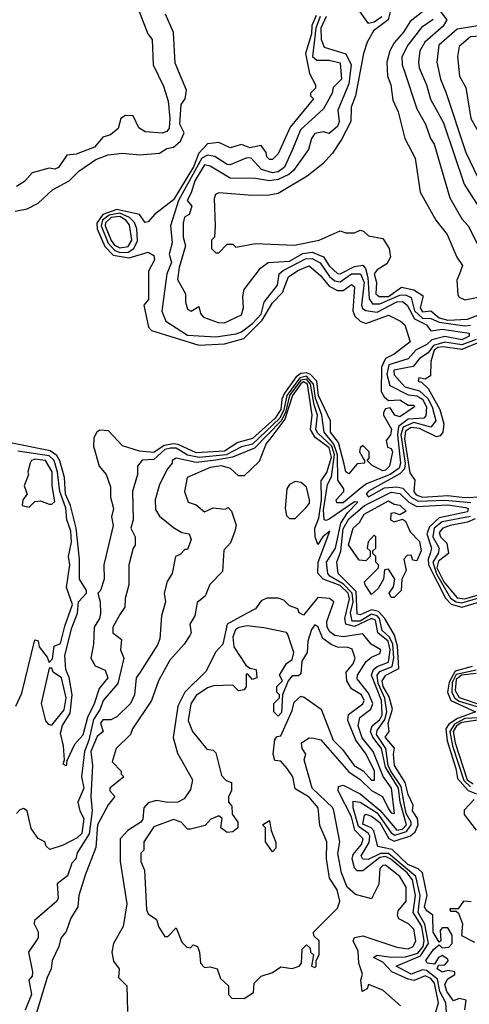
# Model space of a CAD drawing. Extents: x 2668140 to 2765664, y 823621 to 955240.
# Tile 140 of 256: x 2686321 to 2687911, y 870920 to 874405. Entities that reach past the tile are written whole.
import ezdxf

# ---------------------------------------------------------------- set-up
doc = ezdxf.new("R2010")
doc.units = 0

msp = doc.modelspace()

# ---------------------------------------------------------------- linework, layer by layer
at = {"layer": '0CON02XD'}
for points in [[(2687369.7, 874420.3), (2687354.4, 874385), (2687352.5, 874355), (2687332.2, 874285), (2687346, 874215), (2687367.5, 874175), (2687367.5, 874162.5), (2687350, 874145), (2687350, 874135), (2687360, 874125), (2687277.5, 874025), (2687235, 873930), (2687215, 873910), (2687205, 873910), (2687195, 873920), (2687192.5, 873935), (2687175, 873960), (2687135, 873951.2), (2687105, 873963.3), (2687065, 873952), (2687025, 873970), (2686985, 873966), (2686955, 873932), (2686935.8, 873884.2), (2686865, 873767.5), (2686797.5, 873715), (2686775, 873690), (2686765, 873687.5), (2686745, 873716), (2686665, 873733.3), (2686614.6, 873715.4), (2686594.5, 873685), (2686595.4, 873665), (2686621.7, 873601.7), (2686651.7, 873571.7), (2686708.1, 873561.9), (2686775, 873582.5), (2686795, 873570), (2686797.5, 873555), (2686776.7, 873515), (2686776.7, 873415), (2686760, 873395), (2686776.7, 873316.7), (2686787.5, 873305), (2686955, 873253.3), (2687045, 873258), (2687113.4, 873276.6), (2687178.3, 873341.7), (2687215, 873403.3), (2687250.5, 873439.5), (2687271.2, 873495), (2687305, 873517.1), (2687345, 873533.3), (2687385, 873500), (2687415, 873462), (2687445, 873446.2), (2687465, 873446.7), (2687495, 873467.5), (2687505, 873460), (2687498.8, 873375), (2687505.8, 873355.8), (2687525, 873337.5), (2687545, 873330), (2687625, 873358.8), (2687668.3, 873338.3), (2687683.3, 873325), (2687702.5, 873265), (2687645, 873221.2), (2687614.3, 873205.7), (2687600, 873175), (2687599.3, 873089.3), (2687610.5, 873070.5), (2687625, 873057.5), (2687665, 873060), (2687695, 873040), (2687715, 873040), (2687717.5, 873035), (2687665, 872998.8), (2687647.5, 873005), (2687631.7, 873031.7), (2687615, 873027.5), (2687607.5, 873015), (2687607.5, 873005), (2687635.7, 872955.7), (2687632.5, 872935), (2687617.5, 872915), (2687621.7, 872891.7), (2687635, 872887.5), (2687640, 872875), (2687628.8, 872825), (2687615, 872810), (2687605, 872808), (2687567, 872827), (2687550, 872845), (2687557, 872853), (2687557.5, 872875), (2687535, 872897.5), (2687525, 872890), (2687522.5, 872875), (2687540, 872845), (2687540, 872835), (2687515, 872832.5), (2687485, 872797.5), (2687474.1, 872804.1), (2687468.3, 872831.7), (2687448.7, 872908.7), (2687420, 872945), (2687420, 872985), (2687378.1, 873075), (2687372.2, 873125), (2687349.6, 873149.6), (2687335, 873155.5), (2687315, 873152.5), (2687299.3, 873140.7), (2687257.3, 873082.7), (2687247.8, 873062.2), (2687244.5, 873025), (2687225, 872994.5), (2687145, 872923.1), (2687092.1, 872907.9), (2687045, 872878.1), (2686945, 872871.8), (2686881.5, 872901.5), (2686865, 872903.3), (2686831.7, 872898.3), (2686795, 872873.5), (2686745, 872877.8), (2686685, 872896.2), (2686635, 872950), (2686605, 872952), (2686593.8, 872945), (2686583.8, 872925), (2686582.5, 872895), (2686602, 872825), (2686627.5, 872795), (2686641.7, 872751.7), (2686642, 872715), (2686652.9, 872675), (2686646, 872645), (2686651.2, 872615), (2686626.2, 872505), (2686618.8, 872475), (2686620, 872425), (2686606.7, 872385), (2686597.5, 872375), (2686606.2, 872345), (2686607.3, 872302.7), (2686603.8, 872285), (2686584, 872255), (2686582.5, 872195), (2686572.5, 872145), (2686587.7, 872117.7), (2686623, 872103), (2686632.5, 872075), (2686602.3, 872037.7), (2686585, 871983.3), (2686561.4, 871935), (2686545, 871872.5), (2686515, 871840), (2686488.3, 871781.7), (2686486.1, 871763.9), (2686475, 871770), (2686480, 871785), (2686476.2, 871835), (2686465, 871880), (2686472.8, 871907.2), (2686500, 871950), (2686507.1, 872015), (2686496.6, 872076.6), (2686484.3, 872105), (2686480.6, 872155), (2686505, 872252.5), (2686525.6, 872304.4), (2686529.2, 872345), (2686557.5, 872375), (2686557.5, 872385), (2686532.5, 872425), (2686532.9, 872495), (2686521.1, 872605), (2686500.9, 872685), (2686483.6, 872725), (2686480, 872785), (2686463, 872843), (2686452.5, 872862.5), (2686428.9, 872878.9), (2686295, 872905.7)], [(2686305, 873726.7), (2686347.5, 873735), (2686386.7, 873755), (2686437.7, 873802.3), (2686496.7, 873835), (2686530.8, 873869.2), (2686590, 873910), (2686633.6, 873926.4), (2686685, 873932.5), (2686745, 873926.7), (2686815, 873932.9), (2686841.2, 873948.8), (2686865, 873954.2), (2686890, 873975), (2686903.3, 874005), (2686887.5, 874035), (2686892.5, 874105), (2686906.7, 874125), (2686911.2, 874155), (2686870.8, 874250.8), (2686865, 874360), (2686836.7, 874425)], [(2686743.8, 874433.8), (2686774.2, 874355), (2686790, 874335), (2686792.9, 874245), (2686830, 874170), (2686846.4, 874116.4), (2686852.5, 874055), (2686849.2, 874020.8), (2686841.2, 874008.8), (2686825, 874003.3), (2686765, 874008), (2686742, 874022), (2686722.5, 874065), (2686695, 874065.8), (2686678.8, 874055), (2686669.7, 874020.3), (2686642, 873998), (2686615, 873988.8), (2686586, 873954), (2686520.5, 873929.5), (2686487.5, 873925), (2686458.3, 873881.7), (2686445, 873876.2), (2686425, 873880), (2686365, 873863.3), (2686337.7, 873832.3), (2686310, 873815)], [(2687632.9, 874437.1), (2687624.3, 874405), (2687572, 874365), (2687550, 874325), (2687536.7, 874285), (2687508.8, 874135), (2687493.3, 874095), (2687492.5, 874045), (2687458.8, 873981.2), (2687427.3, 873932.7), (2687393.3, 873895), (2687338.3, 873851.7), (2687235, 873790), (2687203.6, 873783.6), (2687145, 873783.3), (2687025, 873792.5), (2687013.6, 873786.4), (2687008.3, 873771.7), (2687012.5, 873675), (2687010, 873635), (2687000, 873625), (2687000, 873595), (2687015, 873580), (2687025, 873580), (2687055, 873610), (2687075, 873610), (2687085, 873600), (2687155, 873612.5), (2687293, 873607), (2687380, 873625), (2687455, 873657.5), (2687475, 873650), (2687505, 873650), (2687525, 873660), (2687537, 873657), (2687555, 873640), (2687605, 873630), (2687627.5, 873595), (2687632.5, 873565), (2687619.3, 873540.7), (2687585, 873520), (2687574.3, 873505.7), (2687582.5, 873475), (2687580, 873435), (2687592.5, 873425), (2687625, 873425.8), (2687671.7, 873458.3), (2687715, 873449.2), (2687747.7, 873427.7), (2687737.5, 873385), (2687745, 873370.8), (2687775, 873374.2), (2687805, 873349.2), (2687835, 873342), (2687905, 873344.4), (2688005, 873384.4)], [(2687602, 874415), (2687575, 874395.7), (2687555, 874392), (2687525, 874433.1)], [(2687745, 874433.3), (2687701.4, 874398.6), (2687678.6, 874361.4), (2687645, 874323.3), (2687630, 874295), (2687620, 874255), (2687621.2, 874205), (2687633.3, 874175), (2687640.7, 874120.7), (2687659.3, 874079.3), (2687682.5, 873985), (2687720, 873915), (2687737.5, 873795), (2687792.5, 873695), (2687832.5, 873645), (2687867.5, 873565), (2687887.5, 873535), (2687876.7, 873505)], [(2687808, 874435), (2687832, 874405), (2687818.3, 874381.7), (2687753.3, 874325), (2687736.7, 874295), (2687731.2, 874255), (2687733.3, 874235), (2687760, 874175), (2687774.1, 874124.1), (2687819.5, 874039.5), (2687892.3, 873822.3), (2688013.6, 873633.6)], [(2687383.4, 874416.6), (2687368.2, 874375), (2687356.2, 874275), (2687371.7, 874261.7), (2687415, 874262), (2687455, 874252.5), (2687458.8, 874195), (2687430, 874165), (2687426.7, 874145), (2687395, 874090), (2687314.5, 874015.5), (2687285.8, 873945), (2687257.4, 873882.6), (2687235, 873866.9), (2687215, 873863.1), (2687176.7, 873875), (2687140, 873915), (2687124.3, 873915.7), (2687065, 873891.2), (2687055, 873892), (2687011.2, 873921.2), (2686985, 873925.8), (2686965, 873914.3), (2686882.9, 873765), (2686854, 873675), (2686860, 873615), (2686850, 873575), (2686857.5, 873545), (2686842, 873505), (2686823.6, 873373.6), (2686838.3, 873338.3), (2686915, 873288.1), (2687015, 873281.9), (2687086.4, 873293.6), (2687105, 873300), (2687145, 873329.4), (2687175, 873363.1), (2687185.7, 873405), (2687233.1, 873465), (2687239.2, 873505), (2687252.5, 873517.5), (2687331.4, 873558.6), (2687355, 873560), (2687383.8, 873543.8), (2687416.3, 873496.3), (2687435, 873480.6), (2687455, 873476.9), (2687495, 873505.5), (2687525.8, 873505), (2687539.2, 873475), (2687530, 873395), (2687533.3, 873383.3), (2687545, 873375.8), (2687585, 873370), (2687655, 873406.5), (2687675, 873407.1), (2687690.8, 873395), (2687716.7, 873346.7), (2687760, 873325), (2687775, 873303.3), (2687815, 873310), (2687910, 873295), (2687910, 873285), (2687885, 873272.2), (2687825, 873284.2), (2687778.6, 873271.4), (2687761.2, 873255), (2687723.6, 873236.4), (2687695, 873204), (2687627, 873183), (2687619.8, 873149.8), (2687630, 873110), (2687695, 873076.7), (2687725, 873073.3), (2687745, 873061.9), (2687760, 873035), (2687757.3, 873002.7), (2687750, 872995), (2687695, 872991.2), (2687660.5, 872965), (2687656.6, 872935), (2687668.2, 872835), (2687662.8, 872817.2), (2687630.8, 872795), (2687548.1, 872761.9), (2687528.3, 872748.3), (2687465, 872694.4), (2687442.5, 872695), (2687440, 872705), (2687467.5, 872735), (2687467.5, 872745), (2687445.6, 872775.6), (2687445.3, 872865), (2687432.6, 872902.6), (2687397.8, 872945), (2687390, 873005), (2687367.1, 873065), (2687360.3, 873115), (2687335, 873143.2), (2687312.3, 873137.7), (2687266.2, 873075), (2687255, 873024.3), (2687240.9, 872995), (2687145, 872902.9), (2687105, 872892.9), (2687051.2, 872865), (2686955.4, 872855.4), (2686914.1, 872864.1), (2686875, 872888.5), (2686855, 872888.5), (2686835, 872883.3), (2686795, 872848), (2686754, 872846), (2686737.5, 872825), (2686737.5, 872795), (2686720, 872735), (2686722.5, 872635), (2686713.8, 872605), (2686730, 872575), (2686730, 872545), (2686722.5, 872535), (2686707.5, 872475), (2686707.5, 872405), (2686693.6, 872356.4), (2686692.5, 872325), (2686675, 872300), (2686650, 872255), (2686650, 872235), (2686681.7, 872211.7), (2686677.5, 872175), (2686690, 872145), (2686668, 872055), (2686616.2, 871995), (2686605.8, 871965), (2686581.9, 871928.1), (2686565.5, 871855), (2686550, 871815), (2686540, 871725), (2686547.5, 871685), (2686526.7, 871635), (2686533.3, 871605), (2686547.8, 871577.8), (2686540.8, 871525), (2686525, 871509.2), (2686475, 871483.3), (2686428.3, 871468.3), (2686415, 871480), (2686410, 871495), (2686387, 871507), (2686361.7, 871541.7), (2686347.5, 871605), (2686335, 871612.5), (2686321.7, 871608.3), (2686310, 871595)], [(2687405, 874415.8), (2687385.7, 874375), (2687387.5, 874335), (2687398.3, 874308.3), (2687475, 874284), (2687492.9, 874245), (2687485, 874177.5), (2687446, 874085), (2687451.4, 874045), (2687445, 874026.7), (2687415, 874002.5), (2687395, 874007.5), (2687365, 874002.5), (2687352.5, 873985), (2687342.5, 873945), (2687289.1, 873870.9), (2687273.2, 873856.8), (2687235, 873839.2), (2687204.2, 873834.2), (2687155, 873843.3), (2687065, 873843.8), (2686995, 873886.2), (2686975, 873891.2), (2686940, 873835), (2686928, 873792), (2686913.3, 873765), (2686930, 873745), (2686920, 873715), (2686904.2, 873705.8), (2686898.8, 873685), (2686898.8, 873635), (2686908, 873605), (2686885, 873527.5), (2686878.8, 873485), (2686907.5, 873435), (2686907.5, 873405), (2686915, 873380), (2686927, 873373), (2686955, 873390), (2686960, 873365), (2686971.7, 873351.7), (2687023, 873333), (2687045, 873332.5), (2687105, 873360), (2687112.5, 873385), (2687110, 873425), (2687115, 873450), (2687172.5, 873525), (2687200, 873545), (2687275, 873550.8), (2687322.1, 873577.9), (2687355, 873582.2), (2687395.6, 873565.6), (2687415, 873534), (2687445, 873506.2), (2687455, 873506), (2687505, 873531.4), (2687535, 873535.8), (2687544.4, 873524.4), (2687552.1, 873492.1), (2687556.7, 873416.7), (2687569.2, 873399.2), (2687595, 873398.9), (2687665, 873429.5), (2687685, 873430.6), (2687705, 873421.2), (2687717.5, 873375), (2687745, 873349.1), (2687775, 873346.9), (2687803.9, 873333.9), (2687895, 873321.5), (2687915, 873323.3)], [(2687783.8, 874406.2), (2687742.3, 874377.7), (2687693.8, 874315), (2687673, 874273), (2687673.3, 874245), (2687681.7, 874221.7), (2687725, 874090), (2687756.7, 874035), (2687773.3, 873985), (2687786.7, 873965), (2687842.5, 873775), (2687885, 873700), (2687907.5, 873675), (2687953.3, 873585)], [(2687950, 874385), (2687868.1, 874371.9), (2687803.8, 874315), (2687796.7, 874255), (2687808.8, 874195), (2687828, 874148), (2687898.8, 873935), (2687955, 873817.5)], [(2688287.5, 874415), (2688205, 874391.2), (2688137.9, 874352.1), (2688075, 874325.8), (2688045, 874322.5), (2687967.9, 874347.9), (2687915.4, 874344.6), (2687875, 874310), (2687868.8, 874275), (2687876, 874205), (2687898.6, 874165), (2687916.9, 874055), (2687957.1, 873985), (2687975.6, 873935.6), (2688005, 873906.2), (2688028.6, 873865), (2688068.8, 873775), (2688123.3, 873723.3), (2688155, 873703.8), (2688215, 873692.5), (2688252.5, 873655), (2688295, 873662.5), (2688335.7, 873655.7)], [(2686675, 873581.5), (2686705, 873582.7), (2686724.6, 873595.4), (2686737.4, 873622.6), (2686735.6, 873665), (2686726.9, 873686.9), (2686709.2, 873705), (2686675, 873720), (2686637, 873713), (2686614.3, 873695.7), (2686608.9, 873675), (2686633.7, 873613.7), (2686657.6, 873587.6), (2686675, 873581.5)], [(2686675, 873597.3), (2686705, 873602.2), (2686717.5, 873625), (2686709.2, 873679.2), (2686696.7, 873695), (2686675, 873707.8), (2686645, 873704.6), (2686625, 873685.6), (2686623.8, 873675), (2686645, 873622.9), (2686656.6, 873606.6), (2686675, 873597.3)], [(2687876.7, 873505), (2687867, 873483), (2687870.7, 873430.7), (2687875, 873422.5), (2687895, 873413.3), (2687985, 873430.8)], [(2687935, 873272.9), (2687884.6, 873254.6), (2687825, 873263.1), (2687785, 873252.1), (2687765, 873225.8), (2687735, 873206.2), (2687713.1, 873176.9), (2687644, 873165), (2687645, 873147.5), (2687682.5, 873105), (2687735, 873091.5), (2687764.7, 873064.7), (2687779.5, 873035), (2687792.9, 872985), (2687775, 872962.5), (2687715, 872979.6), (2687677.3, 872962.7), (2687668.6, 872935), (2687684.6, 872835), (2687681.8, 872815), (2687665, 872797.5), (2687555, 872735.8), (2687546.7, 872725), (2687555, 872716.7), (2687611.7, 872748.3), (2687655, 872751.5), (2687676.4, 872746.4), (2687705, 872714.4), (2687730.5, 872700.5), (2687825.4, 872704.6), (2687916.2, 872696.2)], [(2687946.6, 873263.4), (2687885, 873238.2), (2687817.6, 873247.6), (2687800, 873245), (2687787.3, 873235), (2687775.6, 873195.6), (2687773.3, 873145), (2687755, 873132.5), (2687733, 873137), (2687730, 873125), (2687742.5, 873122.5), (2687765, 873100), (2687807.1, 873025), (2687821.4, 872975), (2687817.5, 872945), (2687807.9, 872932.1), (2687795, 872928.6), (2687735, 872957.5), (2687705, 872961.5), (2687685, 872948.6), (2687681.5, 872921.5), (2687701.2, 872801.2), (2687718.8, 872775), (2687714.4, 872735), (2687723.4, 872723.4), (2687745.5, 872715.5), (2687835, 872720.4), (2687895, 872713.8), (2687955, 872716)], [(2687834.2, 870835), (2687827.5, 870925), (2687807.1, 870965), (2687798.5, 871008.5), (2687759.5, 871039.5), (2687745, 871041.5), (2687705, 871027.1), (2687652.5, 871055), (2687738.5, 871091.5), (2687766.5, 871135), (2687753.6, 871203.6), (2687730, 871245), (2687737.5, 871305), (2687721.7, 871371.7), (2687625, 871453.3), (2687596.8, 871453.2), (2687553, 871433), (2687535, 871433.8), (2687528.8, 871445), (2687557.5, 871492.5), (2687559.5, 871515), (2687554.3, 871525), (2687519.2, 871549.2), (2687500, 871615), (2687500.5, 871639.5), (2687525, 871635.8), (2687585, 871598.2), (2687635, 871527.1), (2687648.3, 871518.3), (2687688.8, 871531.2), (2687705.5, 871555), (2687705.6, 871565), (2687687.3, 871595), (2687682, 871625), (2687670.7, 871690.8), (2687633.4, 871745), (2687624.1, 871765), (2687615.5, 871825), (2687582.7, 871875), (2687585, 871888.8), (2687612.1, 871927.9), (2687620, 871955), (2687612.9, 872002.9), (2687588.2, 872055), (2687585.5, 872084.5), (2687595, 872098.1), (2687638.1, 872115), (2687644, 872146), (2687640.9, 872195), (2687629.1, 872219.2), (2687603.4, 872243.4), (2687593.8, 872285), (2687585, 872295.4), (2687565, 872301.1), (2687525, 872276.2), (2687496.6, 872276.6), (2687490.4, 872305), (2687500.7, 872345), (2687496.9, 872375), (2687466.7, 872406.7), (2687418, 872435), (2687410.8, 872445), (2687406, 872485), (2687437.8, 872535), (2687457.1, 872622.9), (2687480.9, 872659.1), (2687517, 872697), (2687505, 872698), (2687415, 872637.5), (2687405, 872632), (2687397.5, 872635), (2687395, 872670), (2687409.3, 872759.3), (2687423.6, 872786.4), (2687434.2, 872865), (2687424.7, 872895), (2687375, 872941.4), (2687367.8, 872955), (2687374.6, 873005), (2687362, 873042), (2687350, 873115), (2687335, 873132.5), (2687315, 873128.6), (2687275.7, 873075), (2687260.6, 873015), (2687245.2, 872984.8), (2687151.8, 872888.2), (2687073.8, 872856.2), (2687015, 872846), (2686945, 872837.8), (2686875, 872852.5), (2686860, 872845), (2686860, 872835), (2686843.3, 872815), (2686815, 872760), (2686800, 872705), (2686801.7, 872671.7), (2686815, 872647.5), (2686865, 872607.5), (2686895, 872590), (2686920, 872585), (2686927.5, 872565), (2686915, 872530), (2686905, 872530), (2686888.3, 872511.7), (2686872.5, 872505), (2686860, 872445), (2686843, 872417), (2686832.5, 872375), (2686836.7, 872345), (2686822.5, 872295), (2686816.4, 872213.6), (2686808.3, 872191.7), (2686747.5, 872095), (2686732.5, 872075), (2686726.7, 872015), (2686712.5, 871985), (2686665, 871937.5), (2686643, 871927), (2686615, 871926.7), (2686607.5, 871915), (2686616.7, 871885), (2686595, 871867.5), (2686572.9, 871815), (2686579.2, 871765), (2686572.5, 871655), (2686578, 871605), (2686566.3, 871523.7), (2686523.9, 871456.1), (2686520, 871435), (2686505, 871420), (2686490, 871375), (2686453.8, 871346.2), (2686457.5, 871295), (2686452.5, 871285), (2686373, 871217), (2686372.5, 871205), (2686386.1, 871176.1), (2686386.7, 871155), (2686352.5, 871105), (2686366.7, 871035), (2686365, 871020), (2686353.3, 871005), (2686363.3, 870955), (2686340.7, 870899.3)], [(2687790, 870885), (2687802, 870925), (2687787.7, 870995), (2687775, 871011.1), (2687755, 871021.1), (2687716.4, 871003.6), (2687695, 871008.5), (2687637.5, 871035), (2687605, 871068.8), (2687572, 871085), (2687585, 871093.3), (2687636.4, 871086.4), (2687685, 871088.2), (2687728.6, 871101.4), (2687748.2, 871125), (2687752, 871145), (2687742.8, 871195), (2687729, 871219), (2687713.1, 871245), (2687721.3, 871305), (2687710, 871360), (2687690.8, 871385), (2687633.9, 871433.9), (2687615, 871443.4), (2687595, 871439.3), (2687535, 871392), (2687515, 871392), (2687505, 871403.3), (2687496.7, 871435), (2687500.2, 871449.8), (2687530, 871485), (2687535.8, 871505), (2687506.7, 871536.7), (2687495, 871583.8), (2687447.5, 871675), (2687448.8, 871691.2), (2687465, 871696), (2687525, 871664.4), (2687595, 871607.3), (2687655, 871536.7), (2687675, 871540), (2687688.8, 871555), (2687667.1, 871635), (2687660.6, 871685), (2687615, 871759.4), (2687601.1, 871825), (2687569.6, 871865), (2687561.5, 871885), (2687567.5, 871905), (2687595, 871928.1), (2687603.5, 871945), (2687600.8, 871995), (2687565.6, 872084.4), (2687571.9, 872105), (2687585.8, 872115.8), (2687625, 872131.4), (2687631.4, 872175), (2687623.8, 872205), (2687587.5, 872235), (2687579.1, 872279.1), (2687565, 872285.4), (2687505, 872257.3), (2687474.2, 872265), (2687470.6, 872285), (2687488, 872355), (2687483.2, 872375), (2687455, 872402), (2687393.8, 872425), (2687375.8, 872445.8), (2687377.1, 872485), (2687417.5, 872595), (2687393.3, 872575), (2687375, 872547.5), (2687366, 872575), (2687365.4, 872605), (2687378.9, 872641.1), (2687388, 872705), (2687387.2, 872772.8), (2687407.5, 872802.5), (2687424, 872856), (2687415, 872889.5), (2687365.9, 872925.9), (2687349.1, 872955), (2687355.6, 873005), (2687339.1, 873115), (2687325, 873122.7), (2687315, 873116), (2687285.3, 873075), (2687259.3, 872990.7), (2687209.4, 872925), (2687192.9, 872905), (2687168.3, 872841.7), (2687115, 872790), (2687095, 872790), (2687066.1, 872816.1), (2687035, 872826.2), (2686995, 872820), (2686913.3, 872785), (2686904, 872735), (2686917, 872697), (2686945, 872687.5), (2686975, 872662.5), (2687005, 872677.5), (2687047.5, 872672.5), (2687058.3, 872678.3), (2687070, 872665), (2687086.4, 872616.4), (2687082.5, 872595), (2687067, 872553), (2687043, 872527), (2687038.3, 872451.7), (2686993.9, 872406.1), (2686977.5, 872365), (2686948.3, 872341.7), (2686940, 872295), (2686922.5, 872265), (2686927.5, 872235), (2686922.5, 872225), (2686903.3, 872195), (2686851.7, 872138.3), (2686812.5, 872065), (2686786.7, 871995), (2686720, 871895), (2686712.5, 871875), (2686662.5, 871825), (2686648.3, 871778.3), (2686680, 871745), (2686680, 871735), (2686690, 871725), (2686640, 871685), (2686640, 871675), (2686657.5, 871655), (2686633.9, 871626.1), (2686596, 871555), (2686590, 871475), (2686552.9, 871377.1), (2686530.8, 871305), (2686526.2, 871265), (2686502, 871225), (2686485, 871177.5), (2686466.1, 871153.9), (2686460, 871125), (2686436, 871075), (2686432, 871045), (2686418, 871015), (2686364.3, 870835)], [(2686307.5, 871975), (2686329.3, 872020.7), (2686375, 872210), (2686387, 872207), (2686390, 872185), (2686418.3, 872148.3), (2686425, 872130), (2686437, 872143), (2686443, 872187), (2686465, 872197.5), (2686481.1, 872258.9), (2686507.5, 872335), (2686486.7, 872395), (2686498.8, 872475), (2686493.3, 872505), (2686504, 872556), (2686501.9, 872595), (2686488.1, 872635), (2686484.1, 872675.9), (2686462.7, 872735), (2686455, 872803.3), (2686442.5, 872845), (2686425, 872861.8), (2686315, 872878)], [(2686355, 872680), (2686375, 872700), (2686395, 872702.5), (2686425, 872690), (2686435, 872690), (2686445, 872700), (2686435.8, 872755), (2686435.5, 872805), (2686412.5, 872845), (2686375, 872849.2), (2686363.3, 872845), (2686358.8, 872835), (2686350, 872805), (2686352.5, 872795), (2686337.5, 872755), (2686347.5, 872725), (2686332.5, 872705), (2686330, 872685), (2686355, 872680)], [(2687295, 872640), (2687333, 872677), (2687345.8, 872694.2), (2687346.2, 872705), (2687335, 872750), (2687316.7, 872766.7), (2687295, 872770), (2687275, 872760), (2687266.2, 872745), (2687260, 872675), (2687265, 872650), (2687275, 872640), (2687295, 872640)], [(2687895, 870900), (2687900, 870935), (2687875, 870940), (2687855, 870932.5), (2687831.2, 870965), (2687825, 870990), (2687835, 871010), (2687860, 871025), (2687860, 871035), (2687835, 871040), (2687815, 871033.3), (2687797.5, 871045), (2687801.7, 871058.3), (2687825, 871060), (2687836.7, 871073.3), (2687835, 871080), (2687815, 871092.5), (2687802.5, 871085), (2687787.5, 871062.5), (2687762.5, 871065), (2687757.5, 871075), (2687785, 871113.3), (2687805, 871130), (2687815, 871120), (2687838.3, 871121.7), (2687850, 871135), (2687850, 871165), (2687835, 871190), (2687815, 871190), (2687808.3, 871181.7), (2687810, 871145), (2687805, 871140), (2687783.8, 871175), (2687782.5, 871235), (2687760.8, 871250.8), (2687752.5, 871265), (2687762.5, 871305), (2687746, 871385), (2687729.7, 871399.7), (2687694.2, 871415), (2687637.8, 871467.8), (2687588, 871478), (2687573.6, 871533.6), (2687564.4, 871544.4), (2687535, 871557.5), (2687540.5, 871589.5), (2687545, 871593.3), (2687565, 871586), (2687595, 871563.8), (2687626.3, 871506.3), (2687645, 871496.9), (2687703.4, 871516.6), (2687719.4, 871530.6), (2687730, 871555), (2687727.8, 871577.8), (2687710, 871605), (2687712.5, 871625), (2687695, 871662.5), (2687684.5, 871704.5), (2687646.2, 871765), (2687642.5, 871805), (2687646.7, 871826.7), (2687614, 871865), (2687627.5, 871885), (2687624.4, 871915), (2687639.2, 871965), (2687628.2, 872008.2), (2687606.5, 872045), (2687603.5, 872065), (2687616.2, 872085), (2687661.9, 872108.1), (2687657.4, 872187.4), (2687646.4, 872226.4), (2687611.9, 872285), (2687589.9, 872309.9), (2687565, 872316.7), (2687525, 872298), (2687515, 872301.2), (2687511.2, 872381.2), (2687447.5, 872445), (2687442.5, 872485), (2687456.4, 872523.6), (2687465, 872603.3), (2687485, 872637.8), (2687540, 872685), (2687635, 872732.5), (2687665, 872727.8), (2687696.7, 872696.7), (2687725, 872681.9), (2687835, 872687.3), (2687897.9, 872677.9), (2687906.7, 872675), (2687905, 872662.9), (2687805, 872641.5), (2687770.2, 872609.8), (2687760.6, 872585), (2687777.1, 872535), (2687773.1, 872515), (2687765.6, 872495), (2687767.1, 872475), (2687827.1, 872357.1), (2687846.6, 872336.6), (2687885, 872325.4), (2688007.3, 872362.7)], [(2687645, 872360), (2687635, 872360), (2687627.5, 872375), (2687642.5, 872397.5), (2687647.5, 872425), (2687625, 872460), (2687611.7, 872458.3), (2687607.5, 872425), (2687588.8, 872391.2), (2687565, 872370), (2687542.5, 872405), (2687540, 872415), (2687590, 872465), (2687590, 872475), (2687580, 872485), (2687580, 872505), (2687570, 872515), (2687570, 872525), (2687580, 872535), (2687580, 872575), (2687575, 872580), (2687553, 872557), (2687550, 872535), (2687560, 872525), (2687560, 872505), (2687545, 872490), (2687521.7, 872491.7), (2687483.6, 872546.4), (2687500, 872605), (2687522.5, 872625), (2687538.8, 872655), (2687625, 872702.5), (2687645, 872690), (2687665, 872686.7), (2687687.5, 872665), (2687665, 872652.5), (2687645, 872660), (2687633, 872657), (2687632.5, 872635), (2687645, 872627.5), (2687675, 872637.5), (2687685, 872630), (2687701.7, 872591.7), (2687735, 872557.5), (2687741.2, 872525), (2687725, 872490), (2687711.7, 872491.7), (2687705, 872510), (2687691.7, 872508.3), (2687680, 872495), (2687687.5, 872455), (2687672.5, 872425), (2687670, 872385), (2687645, 872360)], [(2687915, 872647.1), (2687815, 872627.1), (2687786.5, 872605), (2687781.8, 872575), (2687804.3, 872535), (2687800.8, 872515), (2687782.3, 872485), (2687795, 872443.5), (2687845, 872357.8), (2687865, 872343.9), (2687885, 872340.7), (2688005, 872375.9)], [(2687931.8, 872638.2), (2687905, 872626.2), (2687843.3, 872615), (2687817.5, 872605), (2687805, 872590), (2687808.8, 872575), (2687831.7, 872551.7), (2687838, 872515), (2687801.9, 872488.1), (2687796.8, 872465), (2687820.7, 872415), (2687868.5, 872358.5), (2687895, 872355.4), (2687995.7, 872384.3)], [(2687667.5, 870915), (2687605, 870970), (2687555, 870990), (2687550, 870975), (2687532.5, 870965), (2687527.5, 871005), (2687533.6, 871026.4), (2687520, 871065), (2687518.3, 871108.3), (2687500, 871145), (2687505, 871156.7), (2687535, 871162), (2687655, 871121.9), (2687695, 871116.7), (2687712.5, 871125), (2687722.2, 871145), (2687715.3, 871185.3), (2687696.2, 871205), (2687662.3, 871222.3), (2687656.7, 871235), (2687659.3, 871250.7), (2687688.1, 871285), (2687687.5, 871335), (2687665, 871372.5), (2687615, 871412.9), (2687605, 871411.4), (2687595, 871400), (2687591.4, 871345), (2687565, 871293.3), (2687508.8, 871308.8), (2687479.2, 871335), (2687459.2, 871385), (2687446.4, 871453.6), (2687453.8, 871495), (2687432, 871605), (2687428, 871615), (2687355.7, 871685), (2687327.5, 871785), (2687332.5, 871805), (2687320, 871825), (2687317.5, 871845), (2687345, 871862.5), (2687361.7, 871861.7), (2687385.6, 871855.6), (2687485, 871742.9), (2687525.4, 871715.4), (2687565, 871677.1), (2687604, 871655), (2687625, 871612), (2687635, 871598), (2687646.2, 871595), (2687636.1, 871685), (2687606.6, 871726.6), (2687571.4, 871815), (2687532.5, 871862.5), (2687517.8, 871905), (2687524.2, 871935), (2687562.5, 871965), (2687570, 871985), (2687555, 872020.8), (2687515, 872072.5), (2687516, 872085), (2687546.2, 872133.8), (2687565, 872149.2), (2687595, 872161.2), (2687598, 872175), (2687564.4, 872194.4), (2687535, 872230.8), (2687465, 872220), (2687435.6, 872225.6), (2687417.8, 872237.8), (2687408.6, 872255), (2687407.1, 872275), (2687432.5, 872345), (2687416.4, 872356.4), (2687375, 872360), (2687325, 872297.5), (2687310, 872305), (2687305, 872320), (2687275, 872330), (2687255, 872350), (2687235, 872357.5), (2687195, 872357.5), (2687175, 872347.5), (2687155, 872320), (2687126.1, 872303.9), (2687055, 872266), (2687040, 872195), (2687013.9, 872166.1), (2686980.7, 872099.3), (2686905.7, 872024.3), (2686880, 871975), (2686863.9, 871863.9), (2686879.3, 871809.3), (2686932.5, 871715), (2686925, 871680), (2686903, 871647), (2686880, 871635), (2686845, 871633.8), (2686805, 871641.2), (2686775, 871633.3), (2686760, 871615), (2686756.2, 871575), (2686750, 871565), (2686704, 871535), (2686676.7, 871505), (2686676.7, 871425), (2686700, 871275), (2686687.5, 871195), (2686652.5, 871135), (2686647.5, 871105), (2686653, 871073), (2686672.5, 871045), (2686670, 871015), (2686700, 870985), (2686702.5, 870895)], [(2687115, 870940), (2687148.3, 870961.7), (2687150, 870995), (2687175, 871020), (2687215, 871032.5), (2687245, 871052.5), (2687285, 871046.7), (2687310, 871055), (2687317.5, 871065), (2687320, 871115), (2687335, 871130), (2687348.3, 871118.3), (2687350, 871105), (2687360, 871095), (2687352.5, 871055), (2687365, 871050), (2687370, 871055), (2687370, 871075), (2687380, 871095), (2687380, 871145), (2687361.7, 871161.7), (2687360, 871175), (2687445, 871260), (2687453.3, 871285), (2687443.3, 871325), (2687416.2, 871366.2), (2687406.2, 871435), (2687406.7, 871495), (2687383, 871553), (2687376.2, 871615), (2687345, 871653.3), (2687295, 871682.5), (2687286.7, 871725), (2687267.5, 871755), (2687245, 871780), (2687223, 871783), (2687217.5, 871805), (2687223, 871857), (2687231.7, 871868.3), (2687245, 871870), (2687285, 871960), (2687291.2, 871988.8), (2687315, 872010), (2687327, 872007), (2687387.5, 871965), (2687430, 871855), (2687462.3, 871822.3), (2687503.8, 871765), (2687536.2, 871746.2), (2687565, 871713.8), (2687576.2, 871713.8), (2687575.8, 871745), (2687546, 871805), (2687510, 871855), (2687481.2, 871925), (2687484.2, 871945.8), (2687535, 871983.3), (2687538.8, 871995), (2687530, 872015), (2687495, 872036.7), (2687478, 872065), (2687476.2, 872095), (2687500, 872125), (2687507.5, 872145), (2687496.4, 872176.4), (2687483, 872183), (2687445, 872183.8), (2687423, 872193), (2687393.3, 872215), (2687375, 872257.5), (2687365, 872262.5), (2687353.4, 872246.6), (2687340, 872205), (2687338, 872165), (2687318.8, 872135), (2687315, 872090), (2687307.5, 872082.5), (2687285, 872082.5), (2687270, 872065), (2687250, 872015), (2687247, 871953), (2687235, 871940), (2687220, 871955), (2687220, 871985), (2687240, 872005), (2687240, 872015), (2687230, 872025), (2687230, 872045), (2687250, 872065), (2687240, 872085), (2687265, 872126.7), (2687285, 872140), (2687290, 872165), (2687269.1, 872229.1), (2687265, 872236), (2687185, 872252.5), (2687125, 872259.2), (2687095.9, 872254.1), (2687083.8, 872245), (2687075, 872220), (2687078.8, 872185), (2687120.7, 872120.7), (2687135, 872110), (2687157.5, 872105), (2687160, 872075), (2687145, 872070), (2687128.3, 872088.3), (2687121.7, 872088.3), (2687122.5, 872045), (2687115, 872032.5), (2687095, 872030), (2687075, 872050), (2687007, 872047), (2686985, 872040), (2686945, 872012.5), (2686926.1, 871983.9), (2686916.7, 871925), (2686932.5, 871885), (2686983.3, 871823.3), (2687005, 871820), (2687015, 871810), (2687035, 871730), (2687051.7, 871711.7), (2687070, 871705), (2687070, 871675), (2687060, 871655), (2687060, 871635), (2687071.7, 871621.7), (2687073, 871593), (2687092.5, 871565), (2687092.5, 871545), (2687075, 871530), (2687055, 871527.5), (2687032.5, 871545), (2687037.5, 871577.5), (2687025, 871587.5), (2686997.5, 871575), (2686977, 871553), (2686925, 871540), (2686915, 871540), (2686892.5, 871565), (2686865, 871573.8), (2686795, 871547.5), (2686760, 871495), (2686760, 871465), (2686750, 871455), (2686750, 871425), (2686762.5, 871395), (2686770, 871255), (2686775, 871240), (2686805, 871220), (2686813.3, 871193.3), (2686835, 871160), (2686845, 871160), (2686875, 871190), (2686895, 871140), (2686911.7, 871121.7), (2686925, 871120), (2686935, 871130), (2686950, 871125), (2686957.5, 871105), (2686960, 871065), (2686975, 871050), (2686995, 871052.5), (2687020, 871045), (2687031.7, 871011.7), (2687060, 870985), (2687060, 870955), (2687071.7, 870941.7), (2687115, 870940)], [(2686435, 871907.5), (2686478, 871962), (2686485.5, 872005), (2686468.8, 872075), (2686440, 872095), (2686435, 872110), (2686425, 872110), (2686397.5, 871985), (2686413, 871923), (2686421.7, 871911.7), (2686435, 871907.5)], [(2687921.2, 872115), (2687861.3, 872098.7), (2687839.3, 872060.7), (2687834.4, 872024.4), (2687845.4, 871995.4), (2687932.5, 871955), (2687868.8, 871931.2), (2687838.3, 871911.7), (2687828.2, 871895), (2687832.2, 871852.2), (2687863.5, 871755), (2687868.9, 871718.9), (2687906.7, 871676.7), (2687936, 871665)], [(2687935, 872102.8), (2687865, 872087.3), (2687851, 872059), (2687849.1, 872025), (2687858.8, 872005), (2687875, 871992.7), (2688001.2, 871955)], [(2687935, 872090.6), (2687884, 872085), (2687865, 872069.4), (2687860.6, 872030.6), (2687875, 872006.2), (2687955, 871979.1)], [(2687945, 871934.3), (2687895, 871931), (2687858.7, 871911.3), (2687841.8, 871885), (2687852, 871835), (2687892, 871712), (2687915, 871689.6)], [(2688005, 871934.7), (2687885, 871917.5), (2687865.4, 871905), (2687853.5, 871885), (2687860.6, 871845), (2687903.3, 871715), (2687925, 871700)], [(2687928.6, 871645), (2687892.5, 871607.5), (2687892.3, 871592.3), (2687935.9, 871535.9)], [(2687215, 871460), (2687190, 871495), (2687190, 871545), (2687180, 871555), (2687205, 871570), (2687210, 871535), (2687227, 871493), (2687227, 871473), (2687215, 871460)], [(2687917.5, 871282.5), (2687890, 871285), (2687871.7, 871258.3), (2687841.7, 871258.3), (2687845, 871250), (2687865, 871250), (2687873, 871243), (2687887.5, 871205), (2687883.8, 871163.8), (2687930, 871140)]]:
    msp.add_lwpolyline(points, dxfattribs=at)

doc.saveas('drawing.dxf')
